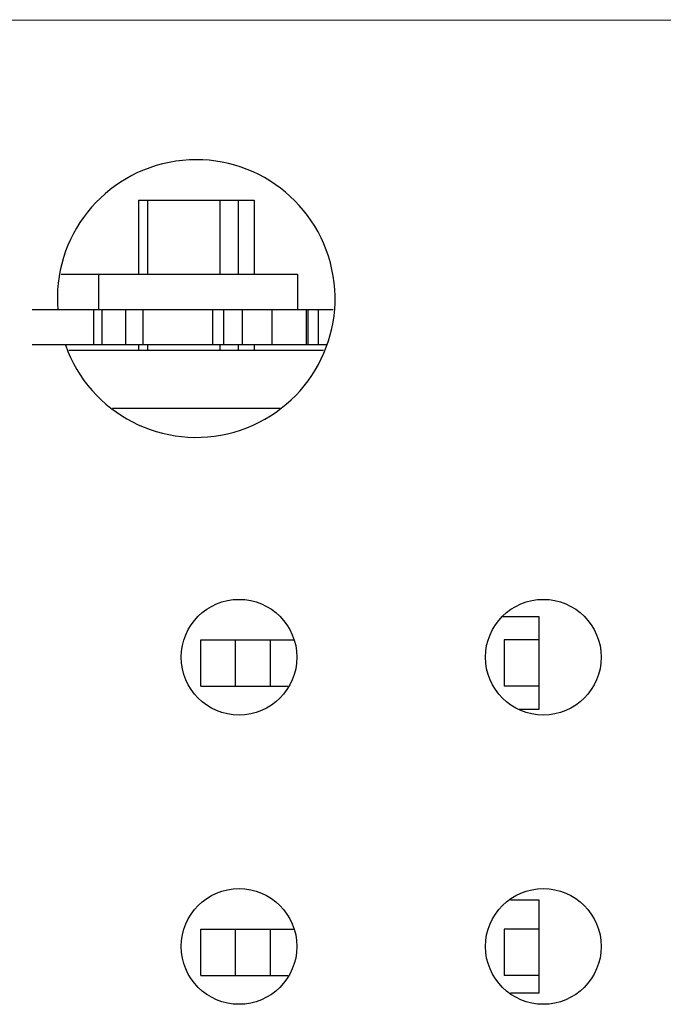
# Model space of a CAD drawing. Header units: millimetres. Extents: x 72 to 239, y 133 to 319.
# Tile 85 of 240: x 162.95 to 168.52, y 180.97 to 189.48. Entities that reach past the tile are written whole.
import ezdxf

# ---------------------------------------------------------------- set-up
doc = ezdxf.new("R2010")
doc.units = ezdxf.units.MM
doc.header["$LTSCALE"] = 5
doc.layers.get('0').update_dxf_attribs({"linetype": 'CONTINUOUS'})

msp = doc.modelspace()

# ---------------------------------------------------------------- linework, layer by layer
for p, q in [((175.6391, 189.469), (149.9966, 189.4791)), ((163.9786, 187.9191), (163.9786, 187.2791)), ((163.9786, 187.9191), (164.9786, 187.9191)), ((164.0563, 187.9191), (164.0563, 187.2791)), ((164.6863, 187.2791), (164.6863, 187.9191)), ((164.8416, 187.9191), (164.8416, 187.2791)), ((164.9786, 187.9191), (164.9786, 187.2791)), ((163.3119, 187.2791), (165.3536, 187.2791)), ((163.6336, 187.2791), (163.6336, 186.9741)), ((165.3536, 187.2791), (165.3536, 186.9741)), ((163.0608, 186.9741), (165.6632, 186.9741)), ((163.5932, 186.6691), (163.5932, 186.9741)), ((163.6653, 186.6691), (163.6653, 186.9741)), ((163.8686, 186.9741), (163.8686, 186.6691)), ((164.0186, 186.6691), (164.0186, 186.9741)), ((164.6186, 186.9741), (164.6186, 186.6691)), ((164.7186, 186.6691), (164.7186, 186.9741)), ((164.8743, 186.9741), (164.8743, 186.6691)), ((165.1341, 186.6691), (165.1341, 186.9741)), ((165.4286, 186.9741), (165.4286, 186.6691)), ((165.442, 186.9741), (165.442, 186.6691)), ((165.5337, 186.9741), (165.5337, 186.6691)), ((165.6053, 186.6691), (163.0608, 186.6691)), ((163.9786, 186.6691), (163.9786, 186.6191)), ((164.0563, 186.6691), (164.0563, 186.6191)), ((164.6863, 186.6191), (164.6863, 186.6691)), ((164.8416, 186.6691), (164.8416, 186.6191)), ((164.9786, 186.6691), (164.9786, 186.6191)), ((165.5796, 186.6191), (163.3771, 186.6191)), ((165.2047, 186.1191), (163.7537, 186.1191)), ((167.4436, 184.3191), (167.1225, 184.3191)), ((167.4436, 183.5191), (167.4436, 184.3191)), ((164.5186, 184.1191), (165.3182, 184.1191)), ((164.5186, 183.7191), (164.5186, 184.1191)), ((164.8186, 183.7191), (164.8186, 184.1191)), ((165.1186, 184.1191), (165.1186, 183.7191)), ((167.4386, 184.1191), (167.1386, 184.1191)), ((167.1386, 184.1191), (167.1386, 183.7191)), ((167.4386, 184.1191), (167.4386, 183.7191)), ((164.5186, 183.7191), (165.2714, 183.7191)), ((167.4386, 183.7191), (167.1386, 183.7191)), ((167.2697, 183.5191), (167.4436, 183.5191)), ((167.4436, 181.8691), (167.1941, 181.8691)), ((167.4436, 181.0691), (167.4436, 181.8691)), ((164.5186, 181.6191), (165.3182, 181.6191)), ((164.5186, 181.2191), (164.5186, 181.6191)), ((164.8186, 181.2191), (164.8186, 181.6191)), ((165.1186, 181.6191), (165.1186, 181.2191)), ((167.4386, 181.6191), (167.1386, 181.6191)), ((167.1386, 181.6191), (167.1386, 181.2191)), ((167.4386, 181.6191), (167.4386, 181.2191)), ((164.5186, 181.2191), (165.2714, 181.2191)), ((167.4386, 181.2191), (167.1386, 181.2191)), ((167.194, 181.0691), (167.4436, 181.0691))]:
    msp.add_line(p, q)
for centre in [(164.8484, 183.969), (167.4784, 183.969), (164.8484, 181.469), (167.4784, 181.469)]:
    msp.add_circle(centre, 0.5)
msp.add_arc((164.4784, 187.069), 1.2, 199.53912, 184.7144)

doc.saveas('drawing.dxf')
